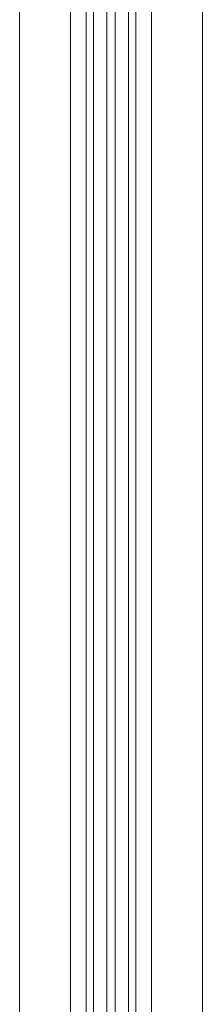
# Model space of a CAD drawing. Header units: millimetres. Extents: x 1 to 3476, y -521 to 159.
# Tile 71 of 130: x 2219.548 to 2220.491, y 145.802 to 150.871. Entities that reach past the tile are written whole.
import ezdxf

# ---------------------------------------------------------------- set-up
doc = ezdxf.new("R2010")
doc.units = ezdxf.units.MM
doc.layers.add('VG491211CA_dwg', color=8, linetype='Continuous', lineweight=9)

# ---------------------------------------------------------------- blocks, each defined once
blk = doc.blocks.new('VG491211CA_dwg-300031-Zachód')
at = {"color": 18, "lineweight": 9}
for p, q in [((262.4244, 151.0296), (262.4244, 132.5793)), ((262.4244, 132.5793), (262.4244, 151.0296)), ((262.4619, 151.0296), (262.4619, 132.5793)), ((262.4619, 132.5793), (262.4619, 151.0296)), ((262.5744, 151.0296), (262.5744, 144.3262)), ((262.5744, 132.5793), (262.5744, 151.0296)), ((262.7619, 144.3262), (262.7619, 151.0296)), ((262.7619, 151.0296), (262.7619, 132.5793)), ((263.0244, 132.5793), (263.0244, 151.0296)), ((262.0816, 151.0036), (262.0816, 132.5793)), ((262.3441, 151.0036), (262.3441, 132.5793)), ((262.5316, 151.0036), (262.5316, 144.3003)), ((262.5316, 132.5793), (262.5316, 151.0036)), ((262.6441, 151.0036), (262.6441, 144.3003)), ((262.6441, 132.5793), (262.6441, 151.0036)), ((262.6816, 151.0036), (262.6816, 144.3003)), ((262.6816, 132.5793), (262.6816, 151.0036))]:
    blk.add_line(p, q, dxfattribs=at)

msp = doc.modelspace()

# ---------------------------------------------------------------- block references
at = {"layer": 'VG491211CA_dwg', "color": 18}
msp.add_blockref('VG491211CA_dwg-300031-Zachód', (1957.4668, 0), dxfattribs=at)

doc.saveas('drawing.dxf')
